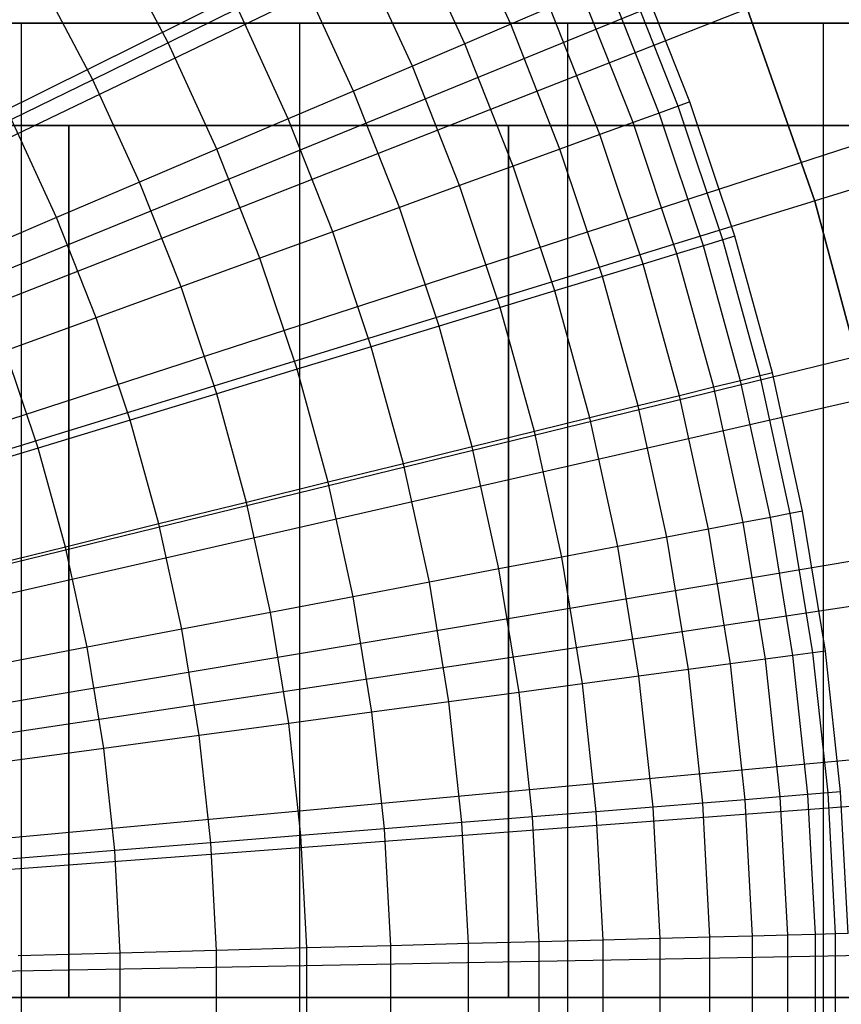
# Model space of a CAD drawing. Extents: x 0.1 to 20.1, y -10 to 10.
# Tile 96 of 127: x 11.76 to 12.513, y 0 to 0.903. Entities that reach past the tile are written whole.
import ezdxf

# ---------------------------------------------------------------- set-up
doc = ezdxf.new("R2010")
doc.units = 0
doc.header["$LTSCALE"] = 2.54
doc.layers.get('0').update_dxf_attribs({"linetype": 'CONTINUOUS'})

# ---------------------------------------------------------------- blocks, each defined once
blk = doc.blocks.new('DROPS_COLOR_E_STL')
at = {"color": 0}
for p, q in [((10.90565, 0.40116, 14.69615), (19.05163, 4.45738, 1.7)), ((10.90565, 0.40116, 14.69615), (19.05163, 4.45738, 1.7)), ((19.0217, 4.29646, 1.7), (10.87335, 0.37243, 14.61615)), ((19.0217, 4.29646, 1.7), (10.87335, 0.37243, 14.61615)), ((10.93307, 0.34057, 14.69615), (19.35638, 3.78411, 1.7)), ((10.93307, 0.34057, 14.69615), (19.35638, 3.78411, 1.7)), ((19.31783, 3.61773, 1.7), (10.89902, 0.31359, 14.61615)), ((19.31783, 3.61773, 1.7), (10.89902, 0.31359, 14.61615)), ((10.95595, 0.27812, 14.69615), (19.61056, 3.09017, 1.7)), ((10.95595, 0.27812, 14.69615), (19.61056, 3.09017, 1.7)), ((19.5624, 2.91877, 1.7), (10.92022, 0.253, 14.61615)), ((19.5624, 2.91877, 1.7), (10.92022, 0.253, 14.61615)), ((10.97415, 0.21414, 14.69615), (19.81281, 2.37935, 1.7)), ((10.97415, 0.21414, 14.69615), (19.81281, 2.37935, 1.7)), ((19.75406, 2.20348, 1.7), (10.93683, 0.191, 14.61615)), ((19.75406, 2.20348, 1.7), (10.93683, 0.191, 14.61615)), ((10.98758, 0.149, 14.69615), (19.96201, 1.65554, 1.7)), ((10.98758, 0.149, 14.69615), (19.96201, 1.65554, 1.7)), ((19.89174, 1.47587, 1.7), (10.94877, 0.12793, 14.61615)), ((19.89174, 1.47587, 1.7), (10.94877, 0.12793, 14.61615)), ((12.21024, 0.89909, 7.43119), (12.15893, 1.01106, 7.43119)), ((12.21024, 0.89909, 7.43119), (12.15893, 1.01106, 7.43119)), ((12.1682, 0.88118, 7.5642), (12.11792, 0.99092, 7.5642)), ((12.1682, 0.88118, 7.5642), (12.11792, 0.99092, 7.5642)), ((11.89621, 0.88205, 8.06868), (11.84628, 0.97719, 8.06868)), ((11.89621, 0.88205, 8.06868), (11.84628, 0.97719, 8.06868)), ((12.12012, 0.8607, 7.69478), (12.07101, 0.96789, 7.69478)), ((12.12012, 0.8607, 7.69478), (12.07101, 0.96789, 7.69478)), ((12.37453, 0.82786, 6.74126), (12.32681, 0.94876, 6.74126)), ((12.37453, 0.82786, 6.74126), (12.32681, 0.94876, 6.74126)), ((11.82706, 0.84809, 8.18634), (11.77905, 0.93957, 8.18634)), ((11.82706, 0.84809, 8.18634), (11.77905, 0.93957, 8.18634)), ((12.06614, 0.83769, 7.82259), (12.01834, 0.94202, 7.82259)), ((12.06614, 0.83769, 7.82259), (12.01834, 0.94202, 7.82259)), ((12.36368, 0.82391, 6.88143), (12.3162, 0.94423, 6.88143)), ((12.36368, 0.82391, 6.88143), (12.3162, 0.94423, 6.88143)), ((12.34631, 0.81759, 7.02085), (12.29918, 0.93698, 7.02085)), ((12.34631, 0.81759, 7.02085), (12.29918, 0.93698, 7.02085)), ((10.99616, 0.08304, 14.69615), (20.05734, 0.92268, 1.7)), ((10.99616, 0.08304, 14.69615), (20.05734, 0.92268, 1.7)), ((12.32243, 0.8089, 7.15918), (12.27581, 0.92703, 7.15918)), ((12.32243, 0.8089, 7.15918), (12.27581, 0.92703, 7.15918)), ((11.96002, 0.91338, 7.94733), (11.89621, 0.88205, 8.06868)), ((11.96002, 0.91338, 7.94733), (11.89621, 0.88205, 8.06868)), ((12.00637, 0.81223, 7.94733), (11.96002, 0.91338, 7.94733)), ((12.00637, 0.81223, 7.94733), (11.96002, 0.91338, 7.94733)), ((12.24614, 0.91438, 7.29607), (12.21024, 0.89909, 7.43119)), ((12.24614, 0.91438, 7.29607), (12.21024, 0.89909, 7.43119)), ((12.29212, 0.79787, 7.29607), (12.24614, 0.91438, 7.29607)), ((12.29212, 0.79787, 7.29607), (12.24614, 0.91438, 7.29607)), ((12.48893, 0.73689, 6.63826), (12.42718, 0.91335, 6.63826)), ((12.42718, 0.91335, 6.74126), (12.48893, 0.73689, 6.74126)), ((12.48893, 0.73689, 6.63826), (12.42718, 0.91335, 6.63826)), ((12.42718, 0.91335, 6.74126), (12.48893, 0.73689, 6.74126)), ((11.76166, 0.9, 26.13083), (11.49786, 0.9, 26.2401)), ((11.49786, 0.9, 18.7445), (11.76166, 0.9, 18.85377)), ((11.49786, 0.9, 18.7445), (11.76166, 0.9, 18.85377)), ((11.76166, 0.9, 26.13083), (11.49786, 0.9, 26.2401)), ((11.76166, -0.9, 26.13083), (11.76166, 0.9, 26.13083)), ((12.017, 0.9, 26.00302), (11.76166, 0.9, 26.13083)), ((11.76166, -0.9, 26.13083), (11.76166, 0.9, 26.13083)), ((11.76166, -0.9, 18.85377), (11.76166, 0.9, 18.85377)), ((11.76166, 0.9, 18.85377), (12.017, 0.9, 18.98159)), ((11.76166, -0.9, 18.85377), (11.76166, 0.9, 18.85377)), ((11.76166, 0.9, 18.85377), (12.017, 0.9, 18.98159)), ((12.017, 0.9, 26.00302), (11.76166, 0.9, 26.13083)), ((12.017, -0.9, 26.00302), (12.017, 0.9, 26.00302)), ((12.26256, 0.9, 25.85732), (12.017, 0.9, 26.00302)), ((12.017, -0.9, 26.00302), (12.017, 0.9, 26.00302)), ((12.017, -0.9, 18.98159), (12.017, 0.9, 18.98159)), ((12.017, 0.9, 18.98159), (12.26256, 0.9, 19.12729)), ((12.017, -0.9, 18.98159), (12.017, 0.9, 18.98159)), ((12.017, 0.9, 18.98159), (12.26256, 0.9, 19.12729)), ((12.26256, 0.9, 25.85732), (12.017, 0.9, 26.00302)), ((12.21024, 0.89909, 7.43119), (12.1682, 0.88118, 7.5642)), ((12.21024, 0.89909, 7.43119), (12.1682, 0.88118, 7.5642)), ((12.25545, 0.78452, 7.43119), (12.21024, 0.89909, 7.43119)), ((12.25545, 0.78452, 7.43119), (12.21024, 0.89909, 7.43119)), ((12.26256, -0.9, 25.85732), (12.26256, 0.9, 25.85732)), ((12.49711, 0.9, 25.69447), (12.26256, 0.9, 25.85732)), ((12.26256, -0.9, 25.85732), (12.26256, 0.9, 25.85732)), ((12.26256, -0.9, 19.12729), (12.26256, 0.9, 19.12729)), ((12.26256, 0.9, 19.12729), (12.49711, 0.9, 19.29014)), ((12.26256, -0.9, 19.12729), (12.26256, 0.9, 19.12729)), ((12.26256, 0.9, 19.12729), (12.49711, 0.9, 19.29014)), ((12.49711, 0.9, 25.69447), (12.26256, 0.9, 25.85732)), ((12.49711, -0.9, 25.69447), (12.49711, 0.9, 25.69447)), ((12.71944, 0.9, 25.5153), (12.49711, 0.9, 25.69447)), ((12.49711, -0.9, 25.69447), (12.49711, 0.9, 25.69447)), ((12.49711, -0.9, 19.29014), (12.49711, 0.9, 19.29014)), ((12.49711, 0.9, 19.29014), (12.71944, 0.9, 19.4693)), ((12.49711, -0.9, 19.29014), (12.49711, 0.9, 19.29014)), ((12.49711, 0.9, 19.29014), (12.71944, 0.9, 19.4693)), ((12.71944, 0.9, 25.5153), (12.49711, 0.9, 25.69447)), ((11.89621, 0.88205, 8.06868), (11.82706, 0.84809, 8.18634)), ((11.89621, 0.88205, 8.06868), (11.82706, 0.84809, 8.18634)), ((11.94097, 0.78436, 8.06868), (11.89621, 0.88205, 8.06868)), ((11.94097, 0.78436, 8.06868), (11.89621, 0.88205, 8.06868)), ((12.1682, 0.88118, 7.5642), (12.12012, 0.8607, 7.69478)), ((12.1682, 0.88118, 7.5642), (12.12012, 0.8607, 7.69478)), ((12.21251, 0.76889, 7.5642), (12.1682, 0.88118, 7.5642)), ((12.21251, 0.76889, 7.5642), (12.1682, 0.88118, 7.5642)), ((12.12012, 0.8607, 7.69478), (12.06614, 0.83769, 7.82259)), ((12.12012, 0.8607, 7.69478), (12.06614, 0.83769, 7.82259)), ((12.16341, 0.75102, 7.69478), (12.12012, 0.8607, 7.69478)), ((12.16341, 0.75102, 7.69478), (12.12012, 0.8607, 7.69478)), ((11.82706, 0.84809, 8.18634), (11.75274, 0.8116, 8.30003)), ((11.82706, 0.84809, 8.18634), (11.75274, 0.8116, 8.30003)), ((11.87009, 0.75417, 8.18634), (11.82706, 0.84809, 8.18634)), ((11.87009, 0.75417, 8.18634), (11.82706, 0.84809, 8.18634)), ((12.06614, 0.83769, 7.82259), (12.00637, 0.81223, 7.94733)), ((12.06614, 0.83769, 7.82259), (12.00637, 0.81223, 7.94733)), ((12.10827, 0.73095, 7.82259), (12.06614, 0.83769, 7.82259)), ((12.10827, 0.73095, 7.82259), (12.06614, 0.83769, 7.82259)), ((12.36368, 0.82391, 6.88143), (12.34631, 0.81759, 7.02085)), ((12.36368, 0.82391, 6.88143), (12.34631, 0.81759, 7.02085)), ((12.37453, 0.82786, 6.74126), (12.36368, 0.82391, 6.88143)), ((12.37453, 0.82786, 6.74126), (12.36368, 0.82391, 6.88143)), ((12.40465, 0.70122, 6.88143), (12.36368, 0.82391, 6.88143)), ((12.40465, 0.70122, 6.88143), (12.36368, 0.82391, 6.88143)), ((12.41568, 0.70458, 6.74126), (12.37453, 0.82786, 6.74126)), ((12.41568, 0.70458, 6.74126), (12.37453, 0.82786, 6.74126)), ((12.34631, 0.81759, 7.02085), (12.32243, 0.8089, 7.15918)), ((12.34631, 0.81759, 7.02085), (12.32243, 0.8089, 7.15918)), ((12.38695, 0.69584, 7.02085), (12.34631, 0.81759, 7.02085)), ((12.38695, 0.69584, 7.02085), (12.34631, 0.81759, 7.02085)), ((11.3893, 0.8062, 29.73915), (11.80531, 0.8062, 29.87032)), ((11.80531, 0.8062, 49.26724), (11.3893, 0.8062, 49.39841)), ((11.3893, 0.8062, 29.73915), (11.80531, 0.8062, 29.87032)), ((11.80531, 0.8062, 49.26724), (11.3893, 0.8062, 49.39841)), ((11.79392, 0.72171, 8.30003), (11.75274, 0.8116, 8.30003)), ((11.79392, 0.72171, 8.30003), (11.75274, 0.8116, 8.30003)), ((11.80531, 0.8062, 29.87032), (11.80531, 0.0062, 29.87032)), ((11.80531, 0.8062, 29.87032), (12.2083, 0.8062, 30.03724)), ((11.80531, 0.8062, 29.87032), (11.80531, 0.0062, 29.87032)), ((11.80531, 0.0062, 49.26724), (11.80531, 0.8062, 49.26724)), ((12.2083, 0.8062, 49.10032), (11.80531, 0.8062, 49.26724)), ((11.80531, 0.0062, 49.26724), (11.80531, 0.8062, 49.26724)), ((11.80531, 0.8062, 29.87032), (12.2083, 0.8062, 30.03724)), ((12.2083, 0.8062, 49.10032), (11.80531, 0.8062, 49.26724)), ((12.00637, 0.81223, 7.94733), (11.94097, 0.78436, 8.06868)), ((12.00637, 0.81223, 7.94733), (11.94097, 0.78436, 8.06868)), ((12.04722, 0.70873, 7.94733), (12.00637, 0.81223, 7.94733)), ((12.04722, 0.70873, 7.94733), (12.00637, 0.81223, 7.94733)), ((12.2083, 0.8062, 30.03724), (12.2083, 0.0062, 30.03724)), ((12.2083, 0.8062, 30.03724), (12.5952, 0.8062, 30.23865)), ((12.2083, 0.8062, 30.03724), (12.2083, 0.0062, 30.03724)), ((12.2083, 0.0062, 49.10032), (12.2083, 0.8062, 49.10032)), ((12.5952, 0.8062, 48.8989), (12.2083, 0.8062, 49.10032)), ((12.2083, 0.0062, 49.10032), (12.2083, 0.8062, 49.10032)), ((12.2083, 0.8062, 30.03724), (12.5952, 0.8062, 30.23865)), ((12.5952, 0.8062, 48.8989), (12.2083, 0.8062, 49.10032)), ((12.32243, 0.8089, 7.15918), (12.29212, 0.79787, 7.29607)), ((12.32243, 0.8089, 7.15918), (12.29212, 0.79787, 7.29607)), ((12.36265, 0.68844, 7.15918), (12.32243, 0.8089, 7.15918)), ((12.36265, 0.68844, 7.15918), (12.32243, 0.8089, 7.15918)), ((12.29212, 0.79787, 7.29607), (12.25545, 0.78452, 7.43119)), ((12.29212, 0.79787, 7.29607), (12.25545, 0.78452, 7.43119)), ((12.33179, 0.67905, 7.29607), (12.29212, 0.79787, 7.29607)), ((12.33179, 0.67905, 7.29607), (12.29212, 0.79787, 7.29607)), ((11.94097, 0.78436, 8.06868), (11.87009, 0.75417, 8.18634)), ((11.94097, 0.78436, 8.06868), (11.87009, 0.75417, 8.18634)), ((11.98041, 0.68442, 8.06868), (11.94097, 0.78436, 8.06868)), ((11.98041, 0.68442, 8.06868), (11.94097, 0.78436, 8.06868)), ((12.25545, 0.78452, 7.43119), (12.21251, 0.76889, 7.5642)), ((12.25545, 0.78452, 7.43119), (12.21251, 0.76889, 7.5642)), ((12.29446, 0.66769, 7.43119), (12.25545, 0.78452, 7.43119)), ((12.29446, 0.66769, 7.43119), (12.25545, 0.78452, 7.43119)), ((12.21251, 0.76889, 7.5642), (12.16341, 0.75102, 7.69478)), ((12.21251, 0.76889, 7.5642), (12.16341, 0.75102, 7.69478)), ((12.25074, 0.65439, 7.5642), (12.21251, 0.76889, 7.5642)), ((12.25074, 0.65439, 7.5642), (12.21251, 0.76889, 7.5642)), ((11.87009, 0.75417, 8.18634), (11.79392, 0.72171, 8.30003)), ((11.87009, 0.75417, 8.18634), (11.79392, 0.72171, 8.30003)), ((11.90802, 0.65807, 8.18634), (11.87009, 0.75417, 8.18634)), ((11.90802, 0.65807, 8.18634), (11.87009, 0.75417, 8.18634)), ((12.16341, 0.75102, 7.69478), (12.10827, 0.73095, 7.82259)), ((12.16341, 0.75102, 7.69478), (12.10827, 0.73095, 7.82259)), ((12.20075, 0.63918, 7.69478), (12.16341, 0.75102, 7.69478)), ((12.20075, 0.63918, 7.69478), (12.16341, 0.75102, 7.69478)), ((19.97465, 0.74, 1.7), (10.95595, 0.06414, 14.61615)), ((19.97465, 0.74, 1.7), (10.95595, 0.06414, 14.61615)), ((12.53732, 0.5563, 6.63826), (12.48893, 0.73689, 6.63826)), ((12.48893, 0.73689, 6.63826), (12.48893, 0.73689, 6.74126)), ((12.48893, 0.73689, 6.74126), (12.53732, 0.5563, 6.74126)), ((12.48893, 0.73689, 6.63826), (12.48893, 0.73689, 6.74126)), ((12.53732, 0.5563, 6.63826), (12.48893, 0.73689, 6.63826)), ((12.48893, 0.73689, 6.74126), (12.53732, 0.5563, 6.74126)), ((12.10827, 0.73095, 7.82259), (12.04722, 0.70873, 7.94733)), ((12.10827, 0.73095, 7.82259), (12.04722, 0.70873, 7.94733)), ((12.14461, 0.6221, 7.82259), (12.10827, 0.73095, 7.82259)), ((12.14461, 0.6221, 7.82259), (12.10827, 0.73095, 7.82259)), ((11.79392, 0.72171, 8.30003), (11.71264, 0.68708, 8.40946)), ((11.79392, 0.72171, 8.30003), (11.71264, 0.68708, 8.40946)), ((11.83022, 0.62975, 8.30003), (11.79392, 0.72171, 8.30003)), ((11.83022, 0.62975, 8.30003), (11.79392, 0.72171, 8.30003)), ((12.04722, 0.70873, 7.94733), (11.98041, 0.68442, 8.06868)), ((12.04722, 0.70873, 7.94733), (11.98041, 0.68442, 8.06868)), ((12.08245, 0.60319, 7.94733), (12.04722, 0.70873, 7.94733)), ((12.08245, 0.60319, 7.94733), (12.04722, 0.70873, 7.94733)), ((12.41568, 0.70458, 6.74126), (12.40465, 0.70122, 6.88143)), ((12.41568, 0.70458, 6.74126), (12.40465, 0.70122, 6.88143)), ((12.45016, 0.57926, 6.74126), (12.41568, 0.70458, 6.74126)), ((12.45016, 0.57926, 6.74126), (12.41568, 0.70458, 6.74126)), ((12.38695, 0.69584, 7.02085), (12.36265, 0.68844, 7.15918)), ((12.38695, 0.69584, 7.02085), (12.36265, 0.68844, 7.15918)), ((12.40465, 0.70122, 6.88143), (12.38695, 0.69584, 7.02085)), ((12.40465, 0.70122, 6.88143), (12.38695, 0.69584, 7.02085)), ((12.42101, 0.57208, 7.02085), (12.38695, 0.69584, 7.02085)), ((12.42101, 0.57208, 7.02085), (12.38695, 0.69584, 7.02085)), ((12.43896, 0.5765, 6.88143), (12.40465, 0.70122, 6.88143)), ((12.43896, 0.5765, 6.88143), (12.40465, 0.70122, 6.88143)), ((12.36265, 0.68844, 7.15918), (12.33179, 0.67905, 7.29607)), ((12.36265, 0.68844, 7.15918), (12.33179, 0.67905, 7.29607)), ((12.39634, 0.566, 7.15918), (12.36265, 0.68844, 7.15918)), ((12.39634, 0.566, 7.15918), (12.36265, 0.68844, 7.15918)), ((11.98041, 0.68442, 8.06868), (11.90802, 0.65807, 8.18634)), ((11.98041, 0.68442, 8.06868), (11.90802, 0.65807, 8.18634)), ((12.01444, 0.58249, 8.06868), (11.98041, 0.68442, 8.06868)), ((12.01444, 0.58249, 8.06868), (11.98041, 0.68442, 8.06868)), ((12.33179, 0.67905, 7.29607), (12.29446, 0.66769, 7.43119)), ((12.33179, 0.67905, 7.29607), (12.29446, 0.66769, 7.43119)), ((12.36502, 0.55828, 7.29607), (12.33179, 0.67905, 7.29607)), ((12.36502, 0.55828, 7.29607), (12.33179, 0.67905, 7.29607)), ((12.29446, 0.66769, 7.43119), (12.25074, 0.65439, 7.5642)), ((12.29446, 0.66769, 7.43119), (12.25074, 0.65439, 7.5642)), ((12.32713, 0.54894, 7.43119), (12.29446, 0.66769, 7.43119)), ((12.32713, 0.54894, 7.43119), (12.29446, 0.66769, 7.43119)), ((11.90802, 0.65807, 8.18634), (11.83022, 0.62975, 8.30003)), ((11.90802, 0.65807, 8.18634), (11.83022, 0.62975, 8.30003)), ((11.94074, 0.56007, 8.18634), (11.90802, 0.65807, 8.18634)), ((11.94074, 0.56007, 8.18634), (11.90802, 0.65807, 8.18634)), ((12.25074, 0.65439, 7.5642), (12.20075, 0.63918, 7.69478)), ((12.25074, 0.65439, 7.5642), (12.20075, 0.63918, 7.69478)), ((12.28277, 0.538, 7.5642), (12.25074, 0.65439, 7.5642)), ((12.28277, 0.538, 7.5642), (12.25074, 0.65439, 7.5642)), ((12.20075, 0.63918, 7.69478), (12.14461, 0.6221, 7.82259)), ((12.20075, 0.63918, 7.69478), (12.14461, 0.6221, 7.82259)), ((12.23203, 0.5255, 7.69478), (12.20075, 0.63918, 7.69478)), ((12.23203, 0.5255, 7.69478), (12.20075, 0.63918, 7.69478)), ((11.83022, 0.62975, 8.30003), (11.7472, 0.59953, 8.40946)), ((11.83022, 0.62975, 8.30003), (11.7472, 0.59953, 8.40946)), ((11.86153, 0.53597, 8.30003), (11.83022, 0.62975, 8.30003)), ((11.86153, 0.53597, 8.30003), (11.83022, 0.62975, 8.30003)), ((12.14461, 0.6221, 7.82259), (12.08245, 0.60319, 7.94733)), ((12.14461, 0.6221, 7.82259), (12.08245, 0.60319, 7.94733)), ((12.17505, 0.51145, 7.82259), (12.14461, 0.6221, 7.82259)), ((12.17505, 0.51145, 7.82259), (12.14461, 0.6221, 7.82259)), ((11.77701, 0.51025, 8.40946), (11.7472, 0.59953, 8.40946)), ((11.77701, 0.51025, 8.40946), (11.7472, 0.59953, 8.40946)), ((12.08245, 0.60319, 7.94733), (12.01444, 0.58249, 8.06868)), ((12.08245, 0.60319, 7.94733), (12.01444, 0.58249, 8.06868)), ((12.11197, 0.49591, 7.94733), (12.08245, 0.60319, 7.94733)), ((12.11197, 0.49591, 7.94733), (12.08245, 0.60319, 7.94733)), ((12.01444, 0.58249, 8.06868), (11.94074, 0.56007, 8.18634)), ((12.01444, 0.58249, 8.06868), (11.94074, 0.56007, 8.18634)), ((12.04295, 0.47889, 8.06868), (12.01444, 0.58249, 8.06868)), ((12.04295, 0.47889, 8.06868), (12.01444, 0.58249, 8.06868)), ((12.45016, 0.57926, 6.74126), (12.43896, 0.5765, 6.88143)), ((12.45016, 0.57926, 6.74126), (12.43896, 0.5765, 6.88143)), ((12.47787, 0.45228, 6.74126), (12.45016, 0.57926, 6.74126)), ((12.47787, 0.45228, 6.74126), (12.45016, 0.57926, 6.74126)), ((12.42101, 0.57208, 7.02085), (12.39634, 0.566, 7.15918)), ((12.42101, 0.57208, 7.02085), (12.39634, 0.566, 7.15918)), ((12.43896, 0.5765, 6.88143), (12.42101, 0.57208, 7.02085)), ((12.43896, 0.5765, 6.88143), (12.42101, 0.57208, 7.02085)), ((12.44837, 0.44667, 7.02085), (12.42101, 0.57208, 7.02085)), ((12.44837, 0.44667, 7.02085), (12.42101, 0.57208, 7.02085)), ((12.46654, 0.45012, 6.88143), (12.43896, 0.5765, 6.88143)), ((12.46654, 0.45012, 6.88143), (12.43896, 0.5765, 6.88143)), ((11.94074, 0.56007, 8.18634), (11.86153, 0.53597, 8.30003)), ((11.94074, 0.56007, 8.18634), (11.86153, 0.53597, 8.30003)), ((11.96815, 0.46046, 8.18634), (11.94074, 0.56007, 8.18634)), ((11.96815, 0.46046, 8.18634), (11.94074, 0.56007, 8.18634)), ((12.39634, 0.566, 7.15918), (12.36502, 0.55828, 7.29607)), ((12.39634, 0.566, 7.15918), (12.36502, 0.55828, 7.29607)), ((12.42341, 0.44192, 7.15918), (12.39634, 0.566, 7.15918)), ((12.42341, 0.44192, 7.15918), (12.39634, 0.566, 7.15918)), ((12.36502, 0.55828, 7.29607), (12.32713, 0.54894, 7.43119)), ((12.36502, 0.55828, 7.29607), (12.32713, 0.54894, 7.43119)), ((12.39172, 0.43589, 7.29607), (12.36502, 0.55828, 7.29607)), ((12.39172, 0.43589, 7.29607), (12.36502, 0.55828, 7.29607)), ((12.32713, 0.54894, 7.43119), (12.28277, 0.538, 7.5642)), ((12.32713, 0.54894, 7.43119), (12.28277, 0.538, 7.5642)), ((12.35339, 0.4286, 7.43119), (12.32713, 0.54894, 7.43119)), ((12.35339, 0.4286, 7.43119), (12.32713, 0.54894, 7.43119)), ((11.86153, 0.53597, 8.30003), (11.77701, 0.51025, 8.40946)), ((11.86153, 0.53597, 8.30003), (11.77701, 0.51025, 8.40946)), ((11.88776, 0.44064, 8.30003), (11.86153, 0.53597, 8.30003)), ((11.88776, 0.44064, 8.30003), (11.86153, 0.53597, 8.30003)), ((12.28277, 0.538, 7.5642), (12.23203, 0.5255, 7.69478)), ((12.28277, 0.538, 7.5642), (12.23203, 0.5255, 7.69478)), ((12.3085, 0.42006, 7.5642), (12.28277, 0.538, 7.5642)), ((12.3085, 0.42006, 7.5642), (12.28277, 0.538, 7.5642)), ((12.23203, 0.5255, 7.69478), (12.17505, 0.51145, 7.82259)), ((12.23203, 0.5255, 7.69478), (12.17505, 0.51145, 7.82259)), ((12.25716, 0.4103, 7.69478), (12.23203, 0.5255, 7.69478)), ((12.25716, 0.4103, 7.69478), (12.23203, 0.5255, 7.69478)), ((11.77701, 0.51025, 8.40946), (11.68738, 0.48298, 8.51436)), ((11.77701, 0.51025, 8.40946), (11.68738, 0.48298, 8.51436)), ((11.80198, 0.4195, 8.40946), (11.77701, 0.51025, 8.40946)), ((11.80198, 0.4195, 8.40946), (11.77701, 0.51025, 8.40946)), ((12.17505, 0.51145, 7.82259), (12.11197, 0.49591, 7.94733)), ((12.17505, 0.51145, 7.82259), (12.11197, 0.49591, 7.94733)), ((12.19951, 0.39934, 7.82259), (12.17505, 0.51145, 7.82259)), ((12.19951, 0.39934, 7.82259), (12.17505, 0.51145, 7.82259)), ((12.11197, 0.49591, 7.94733), (12.04295, 0.47889, 8.06868)), ((12.11197, 0.49591, 7.94733), (12.04295, 0.47889, 8.06868)), ((12.13569, 0.3872, 7.94733), (12.11197, 0.49591, 7.94733)), ((12.13569, 0.3872, 7.94733), (12.11197, 0.49591, 7.94733)), ((12.04295, 0.47889, 8.06868), (11.96815, 0.46046, 8.18634)), ((12.04295, 0.47889, 8.06868), (11.96815, 0.46046, 8.18634)), ((12.06585, 0.37391, 8.06868), (12.04295, 0.47889, 8.06868)), ((12.06585, 0.37391, 8.06868), (12.04295, 0.47889, 8.06868)), ((11.96815, 0.46046, 8.18634), (11.88776, 0.44064, 8.30003)), ((11.96815, 0.46046, 8.18634), (11.88776, 0.44064, 8.30003)), ((11.99017, 0.35952, 8.18634), (11.96815, 0.46046, 8.18634)), ((11.99017, 0.35952, 8.18634), (11.96815, 0.46046, 8.18634)), ((12.47787, 0.45228, 6.74126), (12.46654, 0.45012, 6.88143)), ((12.47787, 0.45228, 6.74126), (12.46654, 0.45012, 6.88143)), ((12.49872, 0.32399, 6.74126), (12.47787, 0.45228, 6.74126)), ((12.49872, 0.32399, 6.74126), (12.47787, 0.45228, 6.74126)), ((12.44837, 0.44667, 7.02085), (12.42341, 0.44192, 7.15918)), ((12.44837, 0.44667, 7.02085), (12.42341, 0.44192, 7.15918)), ((12.46654, 0.45012, 6.88143), (12.44837, 0.44667, 7.02085)), ((12.46654, 0.45012, 6.88143), (12.44837, 0.44667, 7.02085)), ((12.46896, 0.31997, 7.02085), (12.44837, 0.44667, 7.02085)), ((12.46896, 0.31997, 7.02085), (12.44837, 0.44667, 7.02085)), ((12.48728, 0.32245, 6.88143), (12.46654, 0.45012, 6.88143)), ((12.48728, 0.32245, 6.88143), (12.46654, 0.45012, 6.88143)), ((11.88776, 0.44064, 8.30003), (11.80198, 0.4195, 8.40946)), ((11.88776, 0.44064, 8.30003), (11.80198, 0.4195, 8.40946)), ((11.90883, 0.34405, 8.30003), (11.88776, 0.44064, 8.30003)), ((11.90883, 0.34405, 8.30003), (11.88776, 0.44064, 8.30003)), ((12.39172, 0.43589, 7.29607), (12.35339, 0.4286, 7.43119)), ((12.39172, 0.43589, 7.29607), (12.35339, 0.4286, 7.43119)), ((12.42341, 0.44192, 7.15918), (12.39172, 0.43589, 7.29607)), ((12.42341, 0.44192, 7.15918), (12.39172, 0.43589, 7.29607)), ((12.41182, 0.31225, 7.29607), (12.39172, 0.43589, 7.29607)), ((12.41182, 0.31225, 7.29607), (12.39172, 0.43589, 7.29607)), ((12.44378, 0.31657, 7.15918), (12.42341, 0.44192, 7.15918)), ((12.44378, 0.31657, 7.15918), (12.42341, 0.44192, 7.15918)), ((12.35339, 0.4286, 7.43119), (12.3085, 0.42006, 7.5642)), ((12.35339, 0.4286, 7.43119), (12.3085, 0.42006, 7.5642)), ((12.37314, 0.30703, 7.43119), (12.35339, 0.4286, 7.43119)), ((12.37314, 0.30703, 7.43119), (12.35339, 0.4286, 7.43119)), ((11.80198, 0.4195, 8.40946), (11.71102, 0.39708, 8.51436)), ((11.80198, 0.4195, 8.40946), (11.71102, 0.39708, 8.51436)), ((11.82204, 0.32754, 8.40946), (11.80198, 0.4195, 8.40946)), ((11.82204, 0.32754, 8.40946), (11.80198, 0.4195, 8.40946)), ((12.3085, 0.42006, 7.5642), (12.25716, 0.4103, 7.69478)), ((12.3085, 0.42006, 7.5642), (12.25716, 0.4103, 7.69478)), ((12.32786, 0.30091, 7.5642), (12.3085, 0.42006, 7.5642)), ((12.32786, 0.30091, 7.5642), (12.3085, 0.42006, 7.5642)), ((12.25716, 0.4103, 7.69478), (12.19951, 0.39934, 7.82259)), ((12.25716, 0.4103, 7.69478), (12.19951, 0.39934, 7.82259)), ((12.27608, 0.29392, 7.69478), (12.25716, 0.4103, 7.69478)), ((12.27608, 0.29392, 7.69478), (12.25716, 0.4103, 7.69478)), ((12.19951, 0.39934, 7.82259), (12.13569, 0.3872, 7.94733)), ((12.19951, 0.39934, 7.82259), (12.13569, 0.3872, 7.94733)), ((12.21792, 0.28606, 7.82259), (12.19951, 0.39934, 7.82259)), ((12.21792, 0.28606, 7.82259), (12.19951, 0.39934, 7.82259)), ((12.13569, 0.3872, 7.94733), (12.06585, 0.37391, 8.06868)), ((12.13569, 0.3872, 7.94733), (12.06585, 0.37391, 8.06868)), ((12.15354, 0.27737, 7.94733), (12.13569, 0.3872, 7.94733)), ((12.15354, 0.27737, 7.94733), (12.13569, 0.3872, 7.94733)), ((12.06585, 0.37391, 8.06868), (11.99017, 0.35952, 8.18634)), ((12.06585, 0.37391, 8.06868), (11.99017, 0.35952, 8.18634)), ((12.08309, 0.26785, 8.06868), (12.06585, 0.37391, 8.06868)), ((12.08309, 0.26785, 8.06868), (12.06585, 0.37391, 8.06868)), ((11.99017, 0.35952, 8.18634), (11.90883, 0.34405, 8.30003)), ((11.99017, 0.35952, 8.18634), (11.90883, 0.34405, 8.30003)), ((12.00674, 0.25754, 8.18634), (11.99017, 0.35952, 8.18634)), ((12.00674, 0.25754, 8.18634), (11.99017, 0.35952, 8.18634)), ((11.90883, 0.34405, 8.30003), (11.82204, 0.32754, 8.40946)), ((11.90883, 0.34405, 8.30003), (11.82204, 0.32754, 8.40946)), ((11.92469, 0.24646, 8.30003), (11.90883, 0.34405, 8.30003)), ((11.92469, 0.24646, 8.30003), (11.90883, 0.34405, 8.30003)), ((11.82204, 0.32754, 8.40946), (11.73001, 0.31003, 8.51436)), ((11.82204, 0.32754, 8.40946), (11.73001, 0.31003, 8.51436)), ((11.83714, 0.23463, 8.40946), (11.82204, 0.32754, 8.40946)), ((11.83714, 0.23463, 8.40946), (11.82204, 0.32754, 8.40946)), ((12.44378, 0.31657, 7.15918), (12.41182, 0.31225, 7.29607)), ((12.44378, 0.31657, 7.15918), (12.41182, 0.31225, 7.29607)), ((12.46896, 0.31997, 7.02085), (12.44378, 0.31657, 7.15918)), ((12.46896, 0.31997, 7.02085), (12.44378, 0.31657, 7.15918)), ((12.45739, 0.19031, 7.15918), (12.44378, 0.31657, 7.15918)), ((12.45739, 0.19031, 7.15918), (12.44378, 0.31657, 7.15918)), ((12.48728, 0.32245, 6.88143), (12.46896, 0.31997, 7.02085)), ((12.48728, 0.32245, 6.88143), (12.46896, 0.31997, 7.02085)), ((12.48272, 0.19235, 7.02085), (12.46896, 0.31997, 7.02085)), ((12.48272, 0.19235, 7.02085), (12.46896, 0.31997, 7.02085)), ((12.49872, 0.32399, 6.74126), (12.48728, 0.32245, 6.88143)), ((12.49872, 0.32399, 6.74126), (12.48728, 0.32245, 6.88143)), ((12.50115, 0.19384, 6.88143), (12.48728, 0.32245, 6.88143)), ((12.50115, 0.19384, 6.88143), (12.48728, 0.32245, 6.88143)), ((12.51265, 0.19477, 6.74126), (12.49872, 0.32399, 6.74126)), ((12.51265, 0.19477, 6.74126), (12.49872, 0.32399, 6.74126)), ((12.41182, 0.31225, 7.29607), (12.37314, 0.30703, 7.43119)), ((12.41182, 0.31225, 7.29607), (12.37314, 0.30703, 7.43119)), ((12.42524, 0.18771, 7.29607), (12.41182, 0.31225, 7.29607)), ((12.42524, 0.18771, 7.29607), (12.41182, 0.31225, 7.29607)), ((12.32786, 0.30091, 7.5642), (12.27608, 0.29392, 7.69478)), ((12.32786, 0.30091, 7.5642), (12.27608, 0.29392, 7.69478)), ((12.37314, 0.30703, 7.43119), (12.32786, 0.30091, 7.5642)), ((12.37314, 0.30703, 7.43119), (12.32786, 0.30091, 7.5642)), ((12.3408, 0.1809, 7.5642), (12.32786, 0.30091, 7.5642)), ((12.3408, 0.1809, 7.5642), (12.32786, 0.30091, 7.5642)), ((12.38635, 0.18457, 7.43119), (12.37314, 0.30703, 7.43119)), ((12.38635, 0.18457, 7.43119), (12.37314, 0.30703, 7.43119)), ((12.27608, 0.29392, 7.69478), (12.21792, 0.28606, 7.82259)), ((12.27608, 0.29392, 7.69478), (12.21792, 0.28606, 7.82259)), ((12.28872, 0.17669, 7.69478), (12.27608, 0.29392, 7.69478)), ((12.28872, 0.17669, 7.69478), (12.27608, 0.29392, 7.69478)), ((12.21792, 0.28606, 7.82259), (12.15354, 0.27737, 7.94733)), ((12.21792, 0.28606, 7.82259), (12.15354, 0.27737, 7.94733)), ((12.23022, 0.17197, 7.82259), (12.21792, 0.28606, 7.82259)), ((12.23022, 0.17197, 7.82259), (12.21792, 0.28606, 7.82259)), ((12.15354, 0.27737, 7.94733), (12.08309, 0.26785, 8.06868)), ((12.15354, 0.27737, 7.94733), (12.08309, 0.26785, 8.06868)), ((12.16547, 0.16674, 7.94733), (12.15354, 0.27737, 7.94733)), ((12.16547, 0.16674, 7.94733), (12.15354, 0.27737, 7.94733)), ((12.08309, 0.26785, 8.06868), (12.00674, 0.25754, 8.18634)), ((12.08309, 0.26785, 8.06868), (12.00674, 0.25754, 8.18634)), ((12.09461, 0.16102, 8.06868), (12.08309, 0.26785, 8.06868)), ((12.09461, 0.16102, 8.06868), (12.08309, 0.26785, 8.06868)), ((12.00674, 0.25754, 8.18634), (11.92469, 0.24646, 8.30003)), ((12.00674, 0.25754, 8.18634), (11.92469, 0.24646, 8.30003)), ((12.01782, 0.15482, 8.18634), (12.00674, 0.25754, 8.18634)), ((12.01782, 0.15482, 8.18634), (12.00674, 0.25754, 8.18634)), ((11.92469, 0.24646, 8.30003), (11.83714, 0.23463, 8.40946)), ((11.92469, 0.24646, 8.30003), (11.83714, 0.23463, 8.40946)), ((11.93529, 0.14816, 8.30003), (11.92469, 0.24646, 8.30003)), ((11.93529, 0.14816, 8.30003), (11.92469, 0.24646, 8.30003)), ((11.83714, 0.23463, 8.40946), (11.7443, 0.22209, 8.51436)), ((11.83714, 0.23463, 8.40946), (11.7443, 0.22209, 8.51436)), ((11.84723, 0.14105, 8.40946), (11.83714, 0.23463, 8.40946)), ((11.84723, 0.14105, 8.40946), (11.83714, 0.23463, 8.40946)), ((12.45739, 0.19031, 7.15918), (12.42524, 0.18771, 7.29607)), ((12.45739, 0.19031, 7.15918), (12.42524, 0.18771, 7.29607)), ((12.48272, 0.19235, 7.02085), (12.45739, 0.19031, 7.15918)), ((12.48272, 0.19235, 7.02085), (12.45739, 0.19031, 7.15918)), ((12.46421, 0.0635, 7.15918), (12.45739, 0.19031, 7.15918)), ((12.46421, 0.0635, 7.15918), (12.45739, 0.19031, 7.15918)), ((12.50115, 0.19384, 6.88143), (12.48272, 0.19235, 7.02085)), ((12.50115, 0.19384, 6.88143), (12.48272, 0.19235, 7.02085)), ((12.48961, 0.06418, 7.02085), (12.48272, 0.19235, 7.02085)), ((12.48961, 0.06418, 7.02085), (12.48272, 0.19235, 7.02085)), ((12.51265, 0.19477, 6.74126), (12.50115, 0.19384, 6.88143)), ((12.51265, 0.19477, 6.74126), (12.50115, 0.19384, 6.88143)), ((12.50809, 0.06468, 6.88143), (12.50115, 0.19384, 6.88143)), ((12.50809, 0.06468, 6.88143), (12.50115, 0.19384, 6.88143)), ((12.51963, 0.06499, 6.74126), (12.51265, 0.19477, 6.74126)), ((12.51963, 0.06499, 6.74126), (12.51265, 0.19477, 6.74126)), ((10.99985, 0.01663, 14.69615), (20.09829, 0.18479, 1.7)), ((10.99985, 0.01663, 14.69615), (20.09829, 0.18479, 1.7)), ((12.3408, 0.1809, 7.5642), (12.28872, 0.17669, 7.69478)), ((12.3408, 0.1809, 7.5642), (12.28872, 0.17669, 7.69478)), ((12.38635, 0.18457, 7.43119), (12.3408, 0.1809, 7.5642)), ((12.38635, 0.18457, 7.43119), (12.3408, 0.1809, 7.5642)), ((12.34728, 0.06036, 7.5642), (12.3408, 0.1809, 7.5642)), ((12.34728, 0.06036, 7.5642), (12.3408, 0.1809, 7.5642)), ((12.42524, 0.18771, 7.29607), (12.38635, 0.18457, 7.43119)), ((12.42524, 0.18771, 7.29607), (12.38635, 0.18457, 7.43119)), ((12.39296, 0.06158, 7.43119), (12.38635, 0.18457, 7.43119)), ((12.39296, 0.06158, 7.43119), (12.38635, 0.18457, 7.43119)), ((12.43197, 0.06263, 7.29607), (12.42524, 0.18771, 7.29607)), ((12.43197, 0.06263, 7.29607), (12.42524, 0.18771, 7.29607)), ((12.23022, 0.17197, 7.82259), (12.16547, 0.16674, 7.94733)), ((12.23022, 0.17197, 7.82259), (12.16547, 0.16674, 7.94733)), ((12.28872, 0.17669, 7.69478), (12.23022, 0.17197, 7.82259)), ((12.28872, 0.17669, 7.69478), (12.23022, 0.17197, 7.82259)), ((12.23638, 0.05738, 7.82259), (12.23022, 0.17197, 7.82259)), ((12.23638, 0.05738, 7.82259), (12.23022, 0.17197, 7.82259)), ((12.29505, 0.05895, 7.69478), (12.28872, 0.17669, 7.69478)), ((12.29505, 0.05895, 7.69478), (12.28872, 0.17669, 7.69478)), ((12.16547, 0.16674, 7.94733), (12.09461, 0.16102, 8.06868)), ((12.16547, 0.16674, 7.94733), (12.09461, 0.16102, 8.06868)), ((12.17144, 0.05563, 7.94733), (12.16547, 0.16674, 7.94733)), ((12.17144, 0.05563, 7.94733), (12.16547, 0.16674, 7.94733)), ((12.01782, 0.15482, 8.18634), (11.93529, 0.14816, 8.30003)), ((12.01782, 0.15482, 8.18634), (11.93529, 0.14816, 8.30003)), ((12.09461, 0.16102, 8.06868), (12.01782, 0.15482, 8.18634)), ((12.09461, 0.16102, 8.06868), (12.01782, 0.15482, 8.18634)), ((12.02336, 0.05166, 8.18634), (12.01782, 0.15482, 8.18634)), ((12.02336, 0.05166, 8.18634), (12.01782, 0.15482, 8.18634)), ((12.10037, 0.05373, 8.06868), (12.09461, 0.16102, 8.06868)), ((12.10037, 0.05373, 8.06868), (12.09461, 0.16102, 8.06868)), ((11.93529, 0.14816, 8.30003), (11.84723, 0.14105, 8.40946)), ((11.93529, 0.14816, 8.30003), (11.84723, 0.14105, 8.40946)), ((11.9406, 0.04943, 8.30003), (11.93529, 0.14816, 8.30003)), ((11.9406, 0.04943, 8.30003), (11.93529, 0.14816, 8.30003)), ((11.84723, 0.14105, 8.40946), (11.75385, 0.13351, 8.51436)), ((11.84723, 0.14105, 8.40946), (11.75385, 0.13351, 8.51436)), ((11.85228, 0.04706, 8.40946), (11.84723, 0.14105, 8.40946)), ((11.85228, 0.04706, 8.40946), (11.84723, 0.14105, 8.40946)), ((12.46421, 0.0635, 7.15918), (12.43197, 0.06263, 7.29607)), ((12.46421, 0.0635, 7.15918), (12.43197, 0.06263, 7.29607)), ((12.48961, 0.06418, 7.02085), (12.46421, 0.0635, 7.15918)), ((12.48961, 0.06418, 7.02085), (12.46421, 0.0635, 7.15918)), ((12.46421, -0.0635, 7.15918), (12.46421, 0.0635, 7.15918)), ((12.46421, -0.0635, 7.15918), (12.46421, 0.0635, 7.15918)), ((12.50809, 0.06468, 6.88143), (12.48961, 0.06418, 7.02085)), ((12.50809, 0.06468, 6.88143), (12.48961, 0.06418, 7.02085)), ((12.48961, -0.06418, 7.02085), (12.48961, 0.06418, 7.02085)), ((12.48961, -0.06418, 7.02085), (12.48961, 0.06418, 7.02085)), ((12.51963, 0.06499, 6.74126), (12.50809, 0.06468, 6.88143)), ((12.51963, 0.06499, 6.74126), (12.50809, 0.06468, 6.88143)), ((12.50809, -0.06468, 6.88143), (12.50809, 0.06468, 6.88143)), ((12.50809, -0.06468, 6.88143), (12.50809, 0.06468, 6.88143)), ((12.17144, 0.05563, 7.94733), (12.10037, 0.05373, 8.06868)), ((12.17144, 0.05563, 7.94733), (12.10037, 0.05373, 8.06868)), ((12.23638, 0.05738, 7.82259), (12.17144, 0.05563, 7.94733)), ((12.23638, 0.05738, 7.82259), (12.17144, 0.05563, 7.94733)), ((12.17144, -0.05563, 7.94733), (12.17144, 0.05563, 7.94733)), ((12.17144, -0.05563, 7.94733), (12.17144, 0.05563, 7.94733)), ((12.29505, 0.05895, 7.69478), (12.23638, 0.05738, 7.82259)), ((12.29505, 0.05895, 7.69478), (12.23638, 0.05738, 7.82259)), ((12.23638, -0.05738, 7.82259), (12.23638, 0.05738, 7.82259)), ((12.23638, -0.05738, 7.82259), (12.23638, 0.05738, 7.82259)), ((12.34728, 0.06036, 7.5642), (12.29505, 0.05895, 7.69478)), ((12.34728, 0.06036, 7.5642), (12.29505, 0.05895, 7.69478)), ((12.29505, -0.05895, 7.69478), (12.29505, 0.05895, 7.69478)), ((12.29505, -0.05895, 7.69478), (12.29505, 0.05895, 7.69478)), ((12.39296, 0.06158, 7.43119), (12.34728, 0.06036, 7.5642)), ((12.39296, 0.06158, 7.43119), (12.34728, 0.06036, 7.5642)), ((12.34728, -0.06036, 7.5642), (12.34728, 0.06036, 7.5642)), ((12.34728, -0.06036, 7.5642), (12.34728, 0.06036, 7.5642)), ((12.43197, 0.06263, 7.29607), (12.39296, 0.06158, 7.43119)), ((12.43197, 0.06263, 7.29607), (12.39296, 0.06158, 7.43119)), ((12.39296, -0.06158, 7.43119), (12.39296, 0.06158, 7.43119)), ((12.39296, -0.06158, 7.43119), (12.39296, 0.06158, 7.43119)), ((12.43197, -0.06263, 7.29607), (12.43197, 0.06263, 7.29607)), ((12.43197, -0.06263, 7.29607), (12.43197, 0.06263, 7.29607)), ((11.85228, 0.04706, 8.40946), (11.75863, 0.04455, 8.51436)), ((11.85228, 0.04706, 8.40946), (11.75863, 0.04455, 8.51436)), ((11.9406, 0.04943, 8.30003), (11.85228, 0.04706, 8.40946)), ((11.9406, 0.04943, 8.30003), (11.85228, 0.04706, 8.40946)), ((11.85228, -0.04706, 8.40946), (11.85228, 0.04706, 8.40946)), ((11.85228, -0.04706, 8.40946), (11.85228, 0.04706, 8.40946)), ((12.02336, 0.05166, 8.18634), (11.9406, 0.04943, 8.30003)), ((12.02336, 0.05166, 8.18634), (11.9406, 0.04943, 8.30003)), ((11.9406, -0.04943, 8.30003), (11.9406, 0.04943, 8.30003)), ((11.9406, -0.04943, 8.30003), (11.9406, 0.04943, 8.30003)), ((12.10037, 0.05373, 8.06868), (12.02336, 0.05166, 8.18634)), ((12.10037, 0.05373, 8.06868), (12.02336, 0.05166, 8.18634)), ((12.02336, -0.05166, 8.18634), (12.02336, 0.05166, 8.18634)), ((12.02336, -0.05166, 8.18634), (12.02336, 0.05166, 8.18634)), ((12.10037, -0.05373, 8.06868), (12.10037, 0.05373, 8.06868)), ((12.10037, -0.05373, 8.06868), (12.10037, 0.05373, 8.06868)), ((11.3893, 0.0062, 29.73915), (11.80531, 0.0062, 29.87032)), ((11.80531, 0.0062, 49.26724), (11.3893, 0.0062, 49.39841)), ((11.3893, 0.0062, 29.73915), (11.80531, 0.0062, 29.87032)), ((11.80531, 0.0062, 49.26724), (11.3893, 0.0062, 49.39841)), ((11.80531, 0.0062, 29.87032), (12.2083, 0.0062, 30.03724)), ((12.2083, 0.0062, 49.10032), (11.80531, 0.0062, 49.26724)), ((11.80531, 0.0062, 29.87032), (12.2083, 0.0062, 30.03724)), ((12.2083, 0.0062, 49.10032), (11.80531, 0.0062, 49.26724)), ((12.2083, 0.0062, 30.03724), (12.5952, 0.0062, 30.23865)), ((12.5952, 0.0062, 48.8989), (12.2083, 0.0062, 49.10032)), ((12.2083, 0.0062, 30.03724), (12.5952, 0.0062, 30.23865)), ((12.5952, 0.0062, 48.8989), (12.2083, 0.0062, 49.10032))]:
    blk.add_line(p, q, dxfattribs=at)

msp = doc.modelspace()

# ---------------------------------------------------------------- block references
at = {"color": 0}
msp.add_blockref('DROPS_COLOR_E_STL', (0, 0), dxfattribs=at)

doc.saveas('drawing.dxf')
